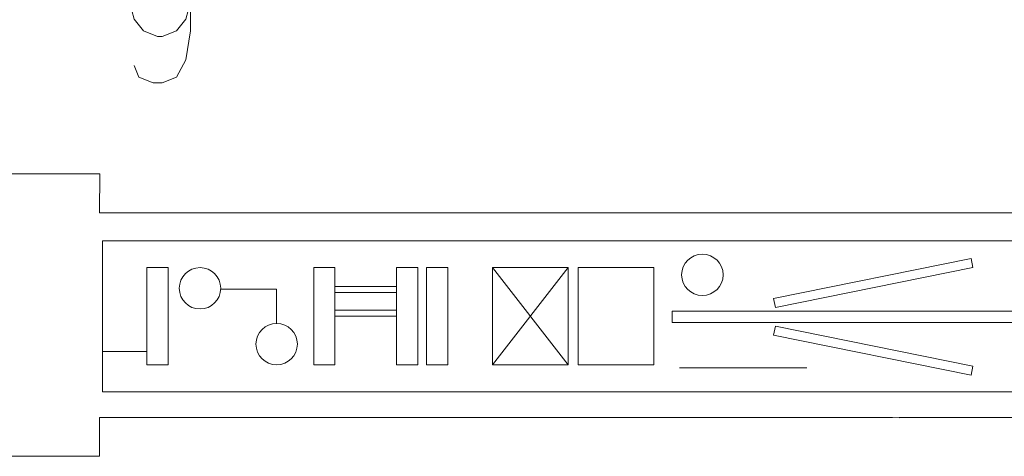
# Model space of a CAD drawing. Header units: inches. Extents: x -7 to 6.8, y -5.2 to 5.1.
# Tile 9 of 37: x 1.7 to 5, y -5.2 to -3.8. Entities that reach past the tile are written whole.
import ezdxf

# ---------------------------------------------------------------- set-up
doc = ezdxf.new("R2010")
doc.units = ezdxf.units.IN
doc.header["$MEASUREMENT"] = 0
doc.layers.add('Layer 1', color=7, linetype='Continuous')

msp = doc.modelspace()

# ---------------------------------------------------------------- linework, layer by layer
at = {"layer": 'Layer 1', "color": 1, "lineweight": 9}
for points, knots in [([(2.3104, -3.704), (2.3104, -3.704), (2.2948, -3.7624), (2.2948, -3.7624), (2.2948, -3.7624), (2.2948, -3.7624), (2.2632, -3.8009), (2.2632, -3.8009), (2.2632, -3.8009), (2.2632, -3.8009), (2.216, -3.8207), (2.216, -3.8207), (2.216, -3.8207), (2.216, -3.8207), (2.2004, -3.8207), (2.2004, -3.8207), (2.2004, -3.8207), (2.2004, -3.8207), (2.1533, -3.8009), (2.1533, -3.8009), (2.1533, -3.8009), (2.1533, -3.8009), (2.1217, -3.7624), (2.1217, -3.7624), (2.1217, -3.7624), (2.1217, -3.7624), (2.1061, -3.704), (2.1061, -3.704), (2.1061, -3.704), (2.1061, -3.704), (2.1061, -3.6842), (2.1061, -3.6842), (2.1061, -3.6842), (2.1061, -3.6842), (2.1217, -3.6258), (2.1217, -3.6258), (2.1217, -3.6258), (2.1217, -3.6258), (2.1533, -3.5873), (2.1533, -3.5873), (2.1533, -3.5873), (2.1533, -3.5873), (2.2004, -3.5675), (2.2004, -3.5675), (2.2004, -3.5675), (2.2004, -3.5675), (2.216, -3.5675), (2.216, -3.5675), (2.216, -3.5675), (2.216, -3.5675), (2.2632, -3.5873), (2.2632, -3.5873), (2.2632, -3.5873), (2.2632, -3.5873), (2.2948, -3.6258), (2.2948, -3.6258), (2.2948, -3.6258), (2.2948, -3.6258), (2.3104, -3.704), (2.3104, -3.704), (2.3104, -3.704), (2.3104, -3.704), (2.3104, -3.8009), (2.3104, -3.8009), (2.3104, -3.8009), (2.3104, -3.8009), (2.2948, -3.8983), (2.2948, -3.8983), (2.2948, -3.8983), (2.2948, -3.8983), (2.2632, -3.9566), (2.2632, -3.9566), (2.2632, -3.9566), (2.2632, -3.9566), (2.216, -3.9759), (2.216, -3.9759), (2.216, -3.9759), (2.216, -3.9759), (2.1849, -3.9759), (2.1849, -3.9759), (2.1849, -3.9759), (2.1849, -3.9759), (2.1377, -3.9566), (2.1377, -3.9566), (2.1377, -3.9566), (2.1377, -3.9566), (2.1217, -3.9175), (2.1217, -3.9175)], [0, 0, 0, 0, 0.043478, 0.043478, 0.043478, 0.043478, 0.086957, 0.086957, 0.086957, 0.086957, 0.130435, 0.130435, 0.130435, 0.130435, 0.173913, 0.173913, 0.173913, 0.173913, 0.217391, 0.217391, 0.217391, 0.217391, 0.26087, 0.26087, 0.26087, 0.26087, 0.304348, 0.304348, 0.304348, 0.304348, 0.347826, 0.347826, 0.347826, 0.347826, 0.391304, 0.391304, 0.391304, 0.391304, 0.434783, 0.434783, 0.434783, 0.434783, 0.478261, 0.478261, 0.478261, 0.478261, 0.521739, 0.521739, 0.521739, 0.521739, 0.565217, 0.565217, 0.565217, 0.565217, 0.608696, 0.608696, 0.608696, 0.608696, 0.652174, 0.652174, 0.652174, 0.652174, 0.695652, 0.695652, 0.695652, 0.695652, 0.73913, 0.73913, 0.73913, 0.73913, 0.782609, 0.782609, 0.782609, 0.782609, 0.826087, 0.826087, 0.826087, 0.826087, 0.869565, 0.869565, 0.869565, 0.869565, 0.913043, 0.913043, 0.913043, 0.913043, 1, 1, 1, 1]), ([(6.6374, -4.5058), (6.6374, -4.5058), (2.016, -4.5058), (2.016, -4.5058), (2.016, -4.5058), (2.016, -4.5058), (2.016, -5.0128), (2.016, -5.0128), (2.016, -5.0128), (2.016, -5.0128), (6.6374, -5.0128), (6.6374, -5.0128), (6.6374, -5.0128), (6.6374, -5.0128), (6.6374, -4.5058), (6.6374, -4.5058)], [0, 0, 0, 0, 0.2, 0.2, 0.2, 0.2, 0.4, 0.4, 0.4, 0.4, 0.6, 0.6, 0.6, 0.6, 1, 1, 1, 1]), ([(4.2651, -4.6993), (4.2651, -4.6993), (4.9274, -4.5658), (4.9274, -4.5658), (4.9274, -4.5658), (4.9274, -4.5658), (4.9336, -4.5962), (4.9336, -4.5962), (4.9336, -4.5962), (4.9336, -4.5962), (4.2712, -4.7298), (4.2712, -4.7298), (4.2712, -4.7298), (4.2712, -4.7298), (4.2651, -4.6993), (4.2651, -4.6993)], [0, 0, 0, 0, 0.2, 0.2, 0.2, 0.2, 0.4, 0.4, 0.4, 0.4, 0.6, 0.6, 0.6, 0.6, 1, 1, 1, 1]), ([(2.3424, -4.5961), (2.304, -4.5961), (2.2729, -4.6272), (2.2729, -4.6655), (2.2729, -4.6655), (2.2729, -4.7039), (2.304, -4.735), (2.3424, -4.735), (2.3424, -4.735), (2.3807, -4.735), (2.4118, -4.7039), (2.4118, -4.6655), (2.4118, -4.6655), (2.4118, -4.6272), (2.3807, -4.5961), (2.3424, -4.5961)], [0, 0, 0, 0, 0.2, 0.2, 0.2, 0.2, 0.4, 0.4, 0.4, 0.4, 0.6, 0.6, 0.6, 0.6, 1, 1, 1, 1]), ([(3.3233, -4.5961), (3.3233, -4.5961), (3.5768, -4.5961), (3.5768, -4.5961), (3.5768, -4.5961), (3.5768, -4.5961), (3.5768, -4.9225), (3.5768, -4.9225), (3.5768, -4.9225), (3.5768, -4.9225), (3.3233, -4.9225), (3.3233, -4.9225), (3.3233, -4.9225), (3.3233, -4.9225), (3.3233, -4.5961), (3.3233, -4.5961)], [0, 0, 0, 0, 0.2, 0.2, 0.2, 0.2, 0.4, 0.4, 0.4, 0.4, 0.6, 0.6, 0.6, 0.6, 1, 1, 1, 1]), ([(3.9257, -4.7419), (3.9257, -4.7419), (5.1236, -4.7419), (5.1236, -4.7419), (5.1236, -4.7419), (5.1236, -4.7419), (5.1236, -4.7801), (5.1236, -4.7801), (5.1236, -4.7801), (5.1236, -4.7801), (3.9257, -4.7801), (3.9257, -4.7801), (3.9257, -4.7801), (3.9257, -4.7801), (3.9257, -4.7419), (3.9257, -4.7419)], [0, 0, 0, 0, 0.2, 0.2, 0.2, 0.2, 0.4, 0.4, 0.4, 0.4, 0.6, 0.6, 0.6, 0.6, 1, 1, 1, 1]), ([(2.5993, -4.7836), (2.561, -4.7836), (2.5299, -4.8147), (2.5299, -4.853), (2.5299, -4.853), (2.5299, -4.8914), (2.561, -4.9225), (2.5993, -4.9225), (2.5993, -4.9225), (2.6377, -4.9225), (2.6688, -4.8914), (2.6688, -4.853), (2.6688, -4.853), (2.6688, -4.8147), (2.6377, -4.7836), (2.5993, -4.7836)], [0, 0, 0, 0, 0.2, 0.2, 0.2, 0.2, 0.4, 0.4, 0.4, 0.4, 0.6, 0.6, 0.6, 0.6, 1, 1, 1, 1]), ([(4.2651, -4.8234), (4.2651, -4.8234), (4.9274, -4.9569), (4.9274, -4.9569), (4.9274, -4.9569), (4.9274, -4.9569), (4.9336, -4.9264), (4.9336, -4.9264), (4.9336, -4.9264), (4.9336, -4.9264), (4.2712, -4.7929), (4.2712, -4.7929), (4.2712, -4.7929), (4.2712, -4.7929), (4.2651, -4.8234), (4.2651, -4.8234)], [0, 0, 0, 0, 0.2, 0.2, 0.2, 0.2, 0.4, 0.4, 0.4, 0.4, 0.6, 0.6, 0.6, 0.6, 1, 1, 1, 1])]:
    msp.add_open_spline(points, degree=3, knots=knots, dxfattribs=at)
at = {"layer": 'Layer 1', "lineweight": 9}
for points, knots in [([(3.1413, -4.412), (3.1413, -4.412), (2.0052, -4.412), (2.0052, -4.412), (2.0052, -4.412), (2.0052, -4.412), (2.0062, -4.2819), (2.0062, -4.2819), (2.0062, -4.2819), (2.0062, -4.2819), (1.7047, -4.2819), (1.7047, -4.2819), (1.7047, -4.2819), (1.7047, -4.2819), (1.7043, -4.573), (1.7043, -4.573)], [0, 0, 0, 0, 0.2, 0.2, 0.2, 0.2, 0.4, 0.4, 0.4, 0.4, 0.6, 0.6, 0.6, 0.6, 1, 1, 1, 1]), ([(6.7365, -4.581), (6.7365, -4.581), (6.7365, -4.4121), (6.7365, -4.4121), (6.7365, -4.4121), (6.7365, -4.4121), (6.1115, -4.4121), (6.1115, -4.4121), (6.1115, -4.4121), (6.1115, -4.4121), (6.1115, -4.2821), (6.1115, -4.2821), (6.1115, -4.2821), (6.1115, -4.2821), (5.8084, -4.2821), (5.8084, -4.2821), (5.8084, -4.2821), (5.8084, -4.2821), (5.8084, -4.4121), (5.8084, -4.4121), (5.8084, -4.4121), (5.8084, -4.4121), (4.6873, -4.4121), (4.6873, -4.4121)], [0, 0, 0, 0, 0.142857, 0.142857, 0.142857, 0.142857, 0.285714, 0.285714, 0.285714, 0.285714, 0.428571, 0.428571, 0.428571, 0.428571, 0.571429, 0.571429, 0.571429, 0.571429, 0.714286, 0.714286, 0.714286, 0.714286, 1, 1, 1, 1]), ([(1.7038, -4.9225), (1.7038, -4.9225), (1.7034, -5.2295), (1.7034, -5.2295), (1.7034, -5.2295), (1.7034, -5.2295), (2.0052, -5.2295), (2.0052, -5.2295), (2.0052, -5.2295), (2.0052, -5.2295), (2.0052, -5.0995), (2.0052, -5.0995), (2.0052, -5.0995), (2.0052, -5.0995), (3.1402, -5.0995), (3.1402, -5.0995)], [0, 0, 0, 0, 0.2, 0.2, 0.2, 0.2, 0.4, 0.4, 0.4, 0.4, 0.6, 0.6, 0.6, 0.6, 1, 1, 1, 1]), ([(4.6862, -5.0995), (4.6862, -5.0995), (5.8084, -5.0995), (5.8084, -5.0995), (5.8084, -5.0995), (5.8084, -5.0995), (5.8084, -5.2295), (5.8084, -5.2295), (5.8084, -5.2295), (5.8084, -5.2295), (6.1115, -5.2295), (6.1115, -5.2295), (6.1115, -5.2295), (6.1115, -5.2295), (6.1115, -5.0995), (6.1115, -5.0995), (6.1115, -5.0995), (6.1115, -5.0995), (6.7365, -5.0995), (6.7365, -5.0995), (6.7365, -5.0995), (6.7365, -5.0995), (6.7365, -4.9306), (6.7365, -4.9306)], [0, 0, 0, 0, 0.142857, 0.142857, 0.142857, 0.142857, 0.285714, 0.285714, 0.285714, 0.285714, 0.428571, 0.428571, 0.428571, 0.428571, 0.571429, 0.571429, 0.571429, 0.571429, 0.714286, 0.714286, 0.714286, 0.714286, 1, 1, 1, 1])]:
    msp.add_open_spline(points, degree=3, knots=knots, dxfattribs=at)
at = {"layer": 'Layer 1', "color": 1, "lineweight": 9}
for points in [[(3.1413, -4.412), (3.1413, -4.412), (3.1634, -4.412), (3.1634, -4.412)], [(4.6652, -4.412), (4.6652, -4.412), (4.6873, -4.4121), (4.6873, -4.4121)], [(3.1402, -5.0995), (3.1402, -5.0995), (3.1623, -5.0995), (3.1623, -5.0995)], [(4.6641, -5.0997), (4.6641, -5.0997), (4.6862, -5.0998), (4.6862, -5.0998)]]:
    msp.add_open_spline(points, degree=3, dxfattribs=at)
at = {"layer": 'Layer 1', "lineweight": 9}
for points in [[(4.6652, -4.4121), (4.6652, -4.4121), (3.1634, -4.412), (3.1634, -4.412)], [(3.1623, -5.0995), (3.1623, -5.0995), (4.6641, -5.0995), (4.6641, -5.0995)]]:
    msp.add_open_spline(points, degree=3, dxfattribs=at)
at = {"layer": 'Layer 1', "color": 5, "lineweight": 9}
for points, knots in [([(4.0264, -4.5509), (3.9881, -4.5509), (3.957, -4.582), (3.957, -4.6204), (3.957, -4.6204), (3.957, -4.6587), (3.9881, -4.6898), (4.0264, -4.6898), (4.0264, -4.6898), (4.0648, -4.6898), (4.0959, -4.6587), (4.0959, -4.6204), (4.0959, -4.6204), (4.0959, -4.582), (4.0648, -4.5509), (4.0264, -4.5509)], [0, 0, 0, 0, 0.2, 0.2, 0.2, 0.2, 0.4, 0.4, 0.4, 0.4, 0.6, 0.6, 0.6, 0.6, 1, 1, 1, 1]), ([(2.1644, -4.5961), (2.1644, -4.5961), (2.2356, -4.5961), (2.2356, -4.5961), (2.2356, -4.5961), (2.2356, -4.5961), (2.2356, -4.9225), (2.2356, -4.9225), (2.2356, -4.9225), (2.2356, -4.9225), (2.1644, -4.9225), (2.1644, -4.9225), (2.1644, -4.9225), (2.1644, -4.9225), (2.1644, -4.5961), (2.1644, -4.5961)], [0, 0, 0, 0, 0.2, 0.2, 0.2, 0.2, 0.4, 0.4, 0.4, 0.4, 0.6, 0.6, 0.6, 0.6, 1, 1, 1, 1]), ([(2.7235, -4.5961), (2.7235, -4.5961), (2.7946, -4.5961), (2.7946, -4.5961), (2.7946, -4.5961), (2.7946, -4.5961), (2.7946, -4.9225), (2.7946, -4.9225), (2.7946, -4.9225), (2.7946, -4.9225), (2.7235, -4.9225), (2.7235, -4.9225), (2.7235, -4.9225), (2.7235, -4.9225), (2.7235, -4.5961), (2.7235, -4.5961)], [0, 0, 0, 0, 0.2, 0.2, 0.2, 0.2, 0.4, 0.4, 0.4, 0.4, 0.6, 0.6, 0.6, 0.6, 1, 1, 1, 1]), ([(3.0012, -4.5961), (3.0012, -4.5961), (3.0724, -4.5961), (3.0724, -4.5961), (3.0724, -4.5961), (3.0724, -4.5961), (3.0724, -4.9225), (3.0724, -4.9225), (3.0724, -4.9225), (3.0724, -4.9225), (3.0012, -4.9225), (3.0012, -4.9225), (3.0012, -4.9225), (3.0012, -4.9225), (3.0012, -4.5961), (3.0012, -4.5961)], [0, 0, 0, 0, 0.2, 0.2, 0.2, 0.2, 0.4, 0.4, 0.4, 0.4, 0.6, 0.6, 0.6, 0.6, 1, 1, 1, 1]), ([(3.1019, -4.5961), (3.1019, -4.5961), (3.1731, -4.5961), (3.1731, -4.5961), (3.1731, -4.5961), (3.1731, -4.5961), (3.1731, -4.9225), (3.1731, -4.9225), (3.1731, -4.9225), (3.1731, -4.9225), (3.1019, -4.9225), (3.1019, -4.9225), (3.1019, -4.9225), (3.1019, -4.9225), (3.1019, -4.5961), (3.1019, -4.5961)], [0, 0, 0, 0, 0.2, 0.2, 0.2, 0.2, 0.4, 0.4, 0.4, 0.4, 0.6, 0.6, 0.6, 0.6, 1, 1, 1, 1]), ([(3.6097, -4.5961), (3.6097, -4.5961), (3.8632, -4.5961), (3.8632, -4.5961), (3.8632, -4.5961), (3.8632, -4.5961), (3.8632, -4.9225), (3.8632, -4.9225), (3.8632, -4.9225), (3.8632, -4.9225), (3.6097, -4.9225), (3.6097, -4.9225), (3.6097, -4.9225), (3.6097, -4.9225), (3.6097, -4.5961), (3.6097, -4.5961)], [0, 0, 0, 0, 0.2, 0.2, 0.2, 0.2, 0.4, 0.4, 0.4, 0.4, 0.6, 0.6, 0.6, 0.6, 1, 1, 1, 1]), ([(2.5993, -4.7836), (2.5993, -4.7836), (2.5993, -4.669), (2.5993, -4.669), (2.5993, -4.669), (2.5993, -4.669), (2.4118, -4.669), (2.4118, -4.669)], [0, 0, 0, 0, 0.333333, 0.333333, 0.333333, 0.333333, 1, 1, 1, 1])]:
    msp.add_open_spline(points, degree=3, knots=knots, dxfattribs=at)
for points in [[(3.3233, -4.5961), (3.3233, -4.5961), (3.5768, -4.9225), (3.5768, -4.9225)], [(3.5768, -4.5961), (3.5768, -4.5961), (3.3233, -4.9225), (3.3233, -4.9225)], [(3.0012, -4.6593), (3.0012, -4.6593), (2.7946, -4.6593), (2.7946, -4.6593)], [(3.0012, -4.6793), (3.0012, -4.6793), (2.7946, -4.6793), (2.7946, -4.6793)], [(3.0012, -4.7393), (3.0012, -4.7393), (2.7946, -4.7393), (2.7946, -4.7393)], [(3.0012, -4.7593), (3.0012, -4.7593), (2.7946, -4.7593), (2.7946, -4.7593)], [(2.1644, -4.8773), (2.1644, -4.8773), (2.016, -4.8773), (2.016, -4.8773)], [(3.95, -4.9329), (3.95, -4.9329), (4.3771, -4.9329), (4.3771, -4.9329)]]:
    msp.add_open_spline(points, degree=3, dxfattribs=at)

doc.saveas('drawing.dxf')
